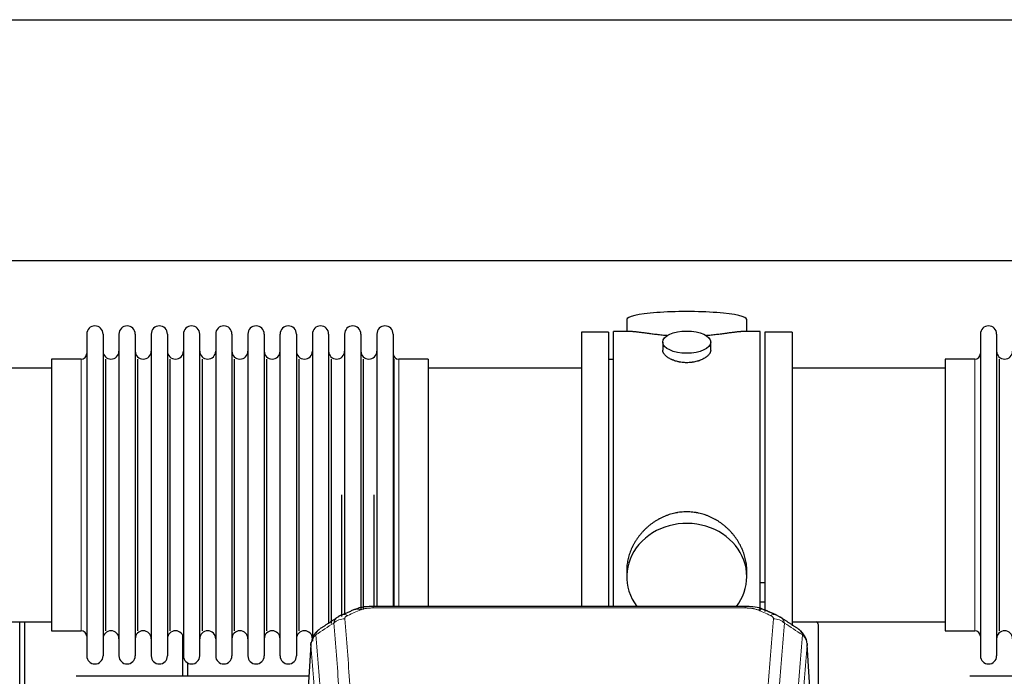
# Model space of a CAD drawing. Header units: inches. Extents: x 0 to 23760, y -13 to 16800.
# Tile 195 of 209: x 18887 to 19504, y 13981 to 14392. Entities that reach past the tile are written whole.
import ezdxf

# ---------------------------------------------------------------- set-up
doc = ezdxf.new("R2010")
doc.units = ezdxf.units.IN
doc.layers.add('254', color=7, linetype='Continuous', true_color=0xffffff)

msp = doc.modelspace()

# ---------------------------------------------------------------- linework, layer by layer
at = {"layer": '254', "color": 2, "linetype": 'Continuous', "lineweight": 25}
for p, q in [((17493.134, 14392.247), (20616.803, 14392.247)), ((17562.321, 14241.222), (20616.803, 14241.222)), ((19267.663, 14204.314), (19267.663, 14196.693)), ((19342.942, 14196.693), (19342.942, 14204.314)), ((18929.303, 14195.163), (18929.303, 13993.363)), ((18939.503, 14195.163), (18939.503, 13993.363)), ((18949.503, 14195.163), (18949.503, 13993.363)), ((18959.703, 14195.163), (18959.703, 13993.363)), ((18969.703, 14195.163), (18969.703, 13993.363)), ((18979.903, 14195.163), (18979.903, 13993.363)), ((18989.903, 14195.163), (18989.903, 13993.363)), ((19000.103, 13993.363), (19000.103, 14195.163)), ((19010.103, 14195.163), (19010.103, 13993.363)), ((19020.303, 14195.163), (19020.303, 13993.363)), ((19030.303, 14195.163), (19030.303, 14140.854)), ((19040.503, 14195.163), (19040.503, 14140.854)), ((19050.503, 14140.854), (19050.503, 14195.163)), ((19060.703, 14195.163), (19060.703, 14140.854)), ((19070.703, 14195.163), (19070.703, 14140.854)), ((19080.903, 14195.163), (19080.903, 14140.854)), ((19090.903, 14195.163), (19090.903, 14140.854)), ((19101.103, 14195.163), (19101.103, 14140.854)), ((19111.103, 14195.163), (19111.103, 14140.854)), ((19121.303, 14195.163), (19121.303, 14140.854)), ((19256.303, 14196.263), (19239.303, 14196.263)), ((19239.303, 14196.263), (19239.303, 14094.263)), ((19256.303, 14196.263), (19256.303, 14094.263)), ((19270.649, 14196.693), (19259.303, 14196.693)), ((19259.303, 14094.263), (19259.303, 14196.693)), ((19351.303, 14196.693), (19340.006, 14196.693)), ((19351.303, 14094.263), (19351.303, 14196.693)), ((19371.303, 14196.263), (19354.303, 14196.263)), ((19354.303, 14196.263), (19354.303, 14021.224)), ((19371.303, 14196.263), (19371.303, 14012.175)), ((19489.303, 14195.163), (19489.303, 13993.363)), ((19499.503, 14195.163), (19499.503, 13993.363)), ((19290.255, 14190.06), (19290.255, 14185.096)), ((19320.35, 14185.118), (19320.35, 14190.06)), ((18925.803, 14179.413), (18907.303, 14179.413)), ((18907.303, 14179.413), (18907.303, 14009.113)), ((18941.186, 14009.113), (18941.186, 14179.413)), ((18961.386, 14009.113), (18961.386, 14179.413)), ((18981.586, 14009.113), (18981.586, 14179.413)), ((19001.786, 14009.113), (19001.786, 14179.413)), ((19021.986, 14009.113), (19021.986, 14179.413)), ((19042.186, 14009.113), (19042.186, 14179.413)), ((19062.386, 14009.113), (19062.386, 14179.413)), ((19082.586, 14013.745), (19082.586, 14179.413)), ((19102.786, 14022.53), (19102.786, 14179.413)), ((19121.974, 14024.349), (19121.974, 14179.413)), ((19143.303, 14179.413), (19124.803, 14179.413)), ((19143.303, 14179.413), (19143.303, 14133.581)), ((19259.303, 14179.263), (19256.303, 14179.263)), ((19485.803, 14179.413), (19467.303, 14179.413)), ((19467.303, 14179.413), (19467.303, 14009.113)), ((19501.186, 14009.113), (19501.186, 14179.413)), ((18907.303, 14173.763), (18811.303, 14173.763)), ((19239.303, 14173.763), (19143.303, 14173.763)), ((19467.303, 14173.763), (19371.303, 14173.763)), ((19030.303, 14140.854), (19030.303, 13993.363)), ((19040.503, 14140.854), (19040.503, 13993.363)), ((19050.503, 13993.363), (19050.503, 14140.854)), ((19060.703, 14140.854), (19060.703, 13993.363)), ((19070.703, 14140.854), (19070.703, 14002.656)), ((19080.903, 14140.854), (19080.903, 14013.367)), ((19090.903, 14140.854), (19090.903, 14019.109)), ((19101.103, 14140.854), (19101.103, 14022.573)), ((19111.103, 14140.854), (19111.103, 14024.344)), ((19121.303, 14140.854), (19121.303, 14024.344)), ((19143.303, 14133.581), (19143.303, 14024.343)), ((19089.219, 14017.97), (19089.219, 14094.263)), ((19109.419, 14024.344), (19109.419, 14094.263)), ((19239.303, 14094.263), (19239.303, 14024.345)), ((19256.303, 14094.263), (19256.303, 14024.345)), ((19259.303, 14024.343), (19259.303, 14094.263)), ((19351.303, 14021.36), (19351.303, 14094.263)), ((19267.663, 14047.034), (19267.663, 14043.009)), ((19342.942, 14043.009), (19342.942, 14047.033)), ((19354.287, 14039.155), (19351.295, 14039.155)), ((19351.295, 14027.155), (19354.287, 14027.155)), ((19341.889, 14024.348), (19108.717, 14024.348)), ((18811.303, 14014.763), (18907.303, 14014.763)), ((18887.293, 13966.589), (18887.293, 14014.762)), ((18890.293, 14014.761), (18890.293, 13968.786)), ((19371.303, 14014.763), (19467.303, 14014.763)), ((19387.803, 13972.664), (19387.803, 14012.737)), ((18907.303, 14009.113), (18925.803, 14009.113)), ((19467.303, 14009.113), (19485.803, 14009.113)), ((18989.501, 13980.54), (18989.501, 14006.076)), ((19069.785, 14000.551), (19064.534, 13913.915)), ((19386.071, 13913.915), (19380.82, 14000.552)), ((18992.501, 13988.917), (18992.501, 13980.541)), ((19068.57, 13980.539), (18922.746, 13980.539)), ((19628.57, 13980.539), (19482.746, 13980.539))]:
    msp.add_line(p, q, dxfattribs=at)
at = {"layer": '254', "color": 110, "linetype": 'Continuous', "lineweight": 13}
for p, q in [((18925.803, 14179.413), (18925.803, 14009.113)), ((19124.803, 14179.413), (19124.803, 14133.581)), ((19485.803, 14179.413), (19485.803, 14009.113)), ((19124.803, 14133.581), (19124.803, 14024.343)), ((19108.717, 14024.348), (19108.717, 14023.396)), ((19341.889, 14023.396), (19108.717, 14023.396)), ((19341.889, 14024.347), (19341.889, 14023.396)), ((19069.787, 13999.929), (19064.539, 13913.34)), ((19386.066, 13913.34), (19380.819, 13999.929))]:
    msp.add_line(p, q, dxfattribs=at)
at = {"layer": '254', "color": 2, "linetype": 'Continuous', "lineweight": 25}
for centre, radius, start, end in [((18934.403, 14195.163), 5.1, 0, 180), ((18954.603, 14195.163), 5.1, 0, 180), ((18974.803, 14195.163), 5.1, 0, 180), ((18995.003, 14195.163), 5.1, 0, 180), ((19015.203, 14195.163), 5.1, 0, 180), ((19035.403, 14195.163), 5.1, 0, 180), ((19055.603, 14195.163), 5.1, 0, 180), ((19075.803, 14195.163), 5.1, 0, 180), ((19096.003, 14195.163), 5.1, 0, 180), ((19116.203, 14195.163), 5.1, 0, 180), ((19494.403, 14195.163), 5.1, 0, 180), ((18925.803, 14182.913), 3.5, 270, 0), ((18944.503, 14184.413), 5, 180, 0), ((18964.703, 14184.413), 5, 180, 0), ((18984.903, 14184.413), 5, 180, 0), ((19005.103, 14184.413), 5, 180, 0), ((19025.303, 14184.413), 5, 180, 0), ((19045.503, 14184.413), 5, 180, 0), ((19065.703, 14184.413), 5, 180, 0), ((19085.903, 14184.413), 5, 180, 0), ((19106.103, 14184.413), 5, 180, 0), ((19124.803, 14182.913), 3.5, 180, 270), ((19485.803, 14182.913), 3.5, 270, 0), ((19504.503, 14184.413), 5, 180, 0), ((18925.803, 14005.613), 3.5, 0, 90), ((18944.503, 14004.113), 5, 0, 180), ((18964.703, 14004.113), 5, 0, 180), ((18984.903, 14004.113), 5, 0, 180), ((19005.103, 14004.113), 5, 0, 180), ((19025.303, 14004.113), 5, 0, 180), ((19045.503, 14004.113), 5, 0, 180), ((19065.703, 14004.113), 5, 0, 180), ((19485.803, 14005.613), 3.5, 0, 90), ((19504.503, 14004.113), 5, 0, 180), ((18934.403, 13993.363), 5.1, 180, 0), ((18954.603, 13993.363), 5.1, 180, 0), ((18974.803, 13993.363), 5.1, 180, 0), ((18995.003, 13993.363), 5.1, 180, 0), ((19015.203, 13993.363), 5.1, 180, 0), ((19035.403, 13993.363), 5.1, 180, 0), ((19055.603, 13993.363), 5.1, 180, 0), ((19494.403, 13993.363), 5.1, 180, 0)]:
    msp.add_arc(centre, radius, start, end, dxfattribs=at)
for centre, major_axis, ratio, start_param, end_param in [((19305.303, 14204.314), (37.64, 0), 0.1305262, 0, 3.1415927), ((19305.303, 14043.009), (37.64, 0), 0.8870108, 0, 3.7346664), ((19305.303, 14043.009), (37.64, 0), 0.8870108, 5.6900133, 6.2831853), ((19100.958, 14013.186), (3.953, -9.186), 0.6419268, 2.5510147, 3.1418997), ((19357.656, 14009.728), (3.975, 9.176), 0.6408251, 6.1305215, 6.2828467), ((19379.803, 14012.737), (-8, 0), 0.4617486, 3.1415927, 3.722063)]:
    msp.add_ellipse(centre, major_axis=major_axis, ratio=ratio, start_param=start_param, end_param=end_param, dxfattribs=at)
msp.add_ellipse((19305.303, 14190.06), major_axis=(15.048, 0), ratio=0.4617486, dxfattribs=at)
at = {"layer": '254', "color": 110, "linetype": 'Continuous', "lineweight": 13}
for centre, major_axis, ratio, start_param, end_param in [((19092.949, 14009.728), (3.975, -9.176), 0.6408251, 2.5472213, 3.141301), ((19349.647, 14013.186), (-3.953, -9.186), 0.6419268, 3.1410059, 3.7321706), ((19357.656, 14009.728), (3.975, 9.176), 0.6408251, 6.2828467, 6.8775566), ((19090.977, 14007.535), (-9.964, -0.842), 0.9013977, 4.6363308, 5.3961502), ((19359.628, 14007.535), (-9.964, 0.842), 0.9013977, 4.0286278, 4.7884472)]:
    msp.add_ellipse(centre, major_axis=major_axis, ratio=ratio, start_param=start_param, end_param=end_param, dxfattribs=at)
at = {"layer": '254', "color": 2, "linetype": 'Continuous', "lineweight": 25}
for points, knots in [([(19293.431, 14194.105), (19293.428, 14194.105), (19293.426, 14194.105), (19293.35, 14194.111), (19293.276, 14194.117), (19293.128, 14194.129), (19292.908, 14194.147), (19292.102, 14194.214), (19290.807, 14194.33), (19289.125, 14194.498), (19287.488, 14194.675), (19285.894, 14194.86), (19284.345, 14195.05), (19283.341, 14195.179), (19282.723, 14195.26), (19282.6, 14195.276), (19282.355, 14195.308), (19281.99, 14195.356), (19281.631, 14195.404), (19280.921, 14195.499), (19279.997, 14195.624), (19278.676, 14195.805), (19277.418, 14195.975), (19276.224, 14196.135), (19275.47, 14196.231), (19274.921, 14196.299), (19274.65, 14196.332), (19274.386, 14196.364), (19274.211, 14196.384), (19274.124, 14196.394), (19273.695, 14196.443), (19273.035, 14196.515), (19272.126, 14196.599), (19271.298, 14196.659), (19270.661, 14196.687), (19270.306, 14196.693), (19270.183, 14196.693)], [0, 0, 0, 0, 0.0002215, 0.0002215, 0.0071429, 0.0071429, 0.0140642, 0.027907, 0.083278, 0.1386489, 0.1940199, 0.2493909, 0.3047619, 0.3601329, 0.3601329, 0.3739756, 0.3739756, 0.3878184, 0.4155039, 0.4155039, 0.4708749, 0.5262458, 0.5816168, 0.6369878, 0.6923588, 0.6923588, 0.7200443, 0.733887, 0.733887, 0.7477298, 0.7477298, 0.8031008, 0.8584718, 0.9138427, 0.9692137, 1, 1, 1, 1]), ([(19340.427, 14196.693), (19340.303, 14196.693), (19339.946, 14196.687), (19339.305, 14196.659), (19338.472, 14196.599), (19337.862, 14196.542), (19337.463, 14196.502), (19337.382, 14196.493), (19337.22, 14196.476), (19336.973, 14196.45), (19336.721, 14196.422), (19336.207, 14196.363), (19335.499, 14196.278), (19334.371, 14196.133), (19333.177, 14195.974), (19331.915, 14195.803), (19331.03, 14195.682), (19330.348, 14195.589), (19330.003, 14195.542), (19329.652, 14195.495), (19329.416, 14195.463), (19329.297, 14195.447), (19328.703, 14195.367), (19327.736, 14195.239), (19326.238, 14195.047), (19324.694, 14194.858), (19323.104, 14194.673), (19321.465, 14194.496), (19320.341, 14194.384), (19319.486, 14194.304), (19319.055, 14194.264), (19318.619, 14194.225), (19318.4, 14194.206), (19318.327, 14194.2), (19318.181, 14194.187), (19317.894, 14194.163), (19317.606, 14194.139), (19317.391, 14194.122)], [0, 0, 0, 0, 0.0313476, 0.0871263, 0.142905, 0.1986836, 0.1986836, 0.2126283, 0.2126283, 0.226573, 0.2544623, 0.2544623, 0.310241, 0.3660196, 0.4217983, 0.477577, 0.5333556, 0.5333556, 0.561245, 0.5751896, 0.5751896, 0.5891343, 0.5891343, 0.644913, 0.7006917, 0.7564703, 0.812249, 0.8680277, 0.9238063, 0.9238063, 0.9516957, 0.9656403, 0.9656403, 0.9726127, 0.9726127, 0.979585, 1, 1, 1, 1]), ([(19305.303, 14177.186), (19304.805, 14177.186), (19304.311, 14177.2), (19303.333, 14177.258), (19302.847, 14177.3), (19301.885, 14177.414), (19301.408, 14177.484), (19300.816, 14177.589), (19300.639, 14177.622), (19300.463, 14177.657), (19300.345, 14177.681), (19300.287, 14177.693), (19299.995, 14177.754), (19299.764, 14177.806), (19299.081, 14177.972), (19298.637, 14178.094), (19297.773, 14178.361), (19297.353, 14178.506), (19296.74, 14178.739), (19296.539, 14178.82), (19296.241, 14178.945), (19296.142, 14178.988), (19295.996, 14179.052), (19295.947, 14179.074), (19295.85, 14179.118), (19295.417, 14179.316), (19295.008, 14179.524), (19294.315, 14179.908), (19293.986, 14180.107), (19293.364, 14180.52), (19293.071, 14180.733), (19292.727, 14181.008), (19292.659, 14181.063), (19292.526, 14181.174), (19292.461, 14181.23), (19292.271, 14181.399), (19292.149, 14181.512), (19291.801, 14181.852), (19291.591, 14182.082), (19291.216, 14182.545), (19291.05, 14182.778), (19290.835, 14183.132), (19290.769, 14183.25), (19290.693, 14183.398), (19290.679, 14183.428), (19290.65, 14183.487), (19290.636, 14183.517), (19290.595, 14183.606), (19290.569, 14183.666), (19290.448, 14183.961), (19290.376, 14184.196), (19290.279, 14184.659), (19290.255, 14184.889), (19290.255, 14185.119), (19290.255, 14185.122), (19290.255, 14185.125)], [0, 0, 0, 0, 0.0624454, 0.0624454, 0.1248907, 0.1248907, 0.1873361, 0.1873361, 0.2029474, 0.2107531, 0.2107531, 0.2185588, 0.2185588, 0.2497814, 0.2497814, 0.3122268, 0.3122268, 0.3746722, 0.3746722, 0.4058948, 0.4058948, 0.4215062, 0.4215062, 0.4293119, 0.4293119, 0.4371175, 0.4995629, 0.4995629, 0.5620082, 0.5620082, 0.6244536, 0.6244536, 0.6400649, 0.6400649, 0.6556763, 0.6556763, 0.686899, 0.686899, 0.7493443, 0.7493443, 0.8117897, 0.8117897, 0.8430124, 0.8430124, 0.850818, 0.850818, 0.8586237, 0.8586237, 0.874235, 0.874235, 0.9366804, 0.9366804, 0.9991258, 0.9991258, 1, 1, 1, 1]), ([(19320.35, 14185.122), (19320.351, 14184.893), (19320.326, 14184.664), (19320.231, 14184.201), (19320.159, 14183.968), (19319.968, 14183.498), (19319.849, 14183.263), (19319.67, 14182.967), (19319.633, 14182.908), (19319.575, 14182.819), (19319.555, 14182.789), (19319.515, 14182.73), (19319.412, 14182.582), (19319.301, 14182.436), (19319.018, 14182.086), (19318.809, 14181.857), (19318.347, 14181.404), (19318.096, 14181.182), (19317.686, 14180.854), (19317.545, 14180.745), (19317.324, 14180.585), (19317.249, 14180.531), (19317.097, 14180.425), (19317.019, 14180.373), (19316.627, 14180.112), (19316.297, 14179.912), (19315.605, 14179.527), (19315.243, 14179.343), (19314.486, 14178.993), (19314.091, 14178.826), (19313.629, 14178.649), (19313.577, 14178.63), (19313.473, 14178.591), (19313.421, 14178.572), (19313.264, 14178.514), (19312.948, 14178.403), (19312.626, 14178.297), (19311.977, 14178.096), (19311.534, 14177.974), (19310.629, 14177.755), (19310.167, 14177.657), (19309.46, 14177.531), (19309.222, 14177.491), (19308.861, 14177.438), (19308.74, 14177.421), (19308.497, 14177.388), (19308.376, 14177.373), (19307.768, 14177.301), (19307.279, 14177.258), (19306.295, 14177.2), (19305.8, 14177.186), (19305.303, 14177.186)], [0, 0, 0, 0, 0.0621483, 0.0621483, 0.1246718, 0.1246718, 0.1871952, 0.1871952, 0.2028261, 0.2028261, 0.2106415, 0.2106415, 0.2184569, 0.2497186, 0.2497186, 0.3122421, 0.3122421, 0.3747655, 0.3747655, 0.4060273, 0.4060273, 0.4216581, 0.4216581, 0.437289, 0.437289, 0.4998124, 0.4998124, 0.5623359, 0.5623359, 0.6248593, 0.6248593, 0.6326748, 0.6326748, 0.6404902, 0.6404902, 0.656121, 0.6873828, 0.6873828, 0.7499062, 0.7499062, 0.8124297, 0.8124297, 0.8436914, 0.8436914, 0.8593222, 0.8593222, 0.8749531, 0.8749531, 0.9374766, 0.9374766, 1, 1, 1, 1]), ([(19342.942, 14046.997), (19342.942, 14047.53), (19342.927, 14048.066), (19342.882, 14048.885), (19342.858, 14049.235), (19342.828, 14049.586), (19342.816, 14049.727), (19342.809, 14049.797), (19342.789, 14050.008), (19342.716, 14050.712), (19342.543, 14051.976), (19342.223, 14053.653), (19341.815, 14055.322), (19341.319, 14056.984), (19340.735, 14058.637), (19340.287, 14059.733), (19339.988, 14060.417), (19339.928, 14060.553), (19339.805, 14060.826), (19339.618, 14061.233), (19339.424, 14061.637), (19339.026, 14062.44), (19338.47, 14063.499), (19337.562, 14065.05), (19336.579, 14066.565), (19335.522, 14068.043), (19334.768, 14069.002), (19334.183, 14069.712), (19333.985, 14069.947), (19333.683, 14070.296), (19333.581, 14070.413), (19333.377, 14070.644), (19332.864, 14071.219), (19331.913, 14072.224), (19330.588, 14073.503), (19329.207, 14074.719), (19327.77, 14075.874), (19326.275, 14076.964), (19325.24, 14077.647), (19324.448, 14078.142), (19324.182, 14078.305), (19323.846, 14078.504), (19323.779, 14078.544), (19323.644, 14078.622), (19323.441, 14078.74), (19322.696, 14079.164), (19321.461, 14079.818), (19319.781, 14080.605), (19318.068, 14081.307), (19316.322, 14081.923), (19314.542, 14082.451), (19313.333, 14082.743), (19312.417, 14082.939), (19312.11, 14083.001), (19311.725, 14083.073), (19311.648, 14083.087), (19311.494, 14083.115), (19311.262, 14083.156), (19310.413, 14083.297), (19309.023, 14083.482), (19307.17, 14083.629), (19305.316, 14083.679), (19303.462, 14083.63), (19301.607, 14083.484), (19300.37, 14083.321), (19299.597, 14083.198), (19299.443, 14083.172), (19299.133, 14083.119), (19298.671, 14083.036), (19298.211, 14082.944), (19297.296, 14082.749), (19296.086, 14082.457), (19294.304, 14081.929), (19292.553, 14081.313), (19290.833, 14080.609), (19289.706, 14080.081), (19288.87, 14079.664), (19288.592, 14079.521), (19288.246, 14079.338), (19288.108, 14079.265), (19287.833, 14079.116), (19287.082, 14078.7), (19285.88, 14077.986), (19284.332, 14076.965), (19282.838, 14075.876), (19281.399, 14074.72), (19280.012, 14073.498), (19279.124, 14072.64), (19278.634, 14072.145), (19278.58, 14072.09), (19278.472, 14071.979), (19278.418, 14071.924), (19278.257, 14071.757), (19277.936, 14071.422), (19277.623, 14071.083), (19277.006, 14070.399), (19276.207, 14069.472), (19275.082, 14068.04), (19274.028, 14066.568), (19273.046, 14065.054), (19272.136, 14063.5), (19271.578, 14062.438), (19271.245, 14061.765), (19271.179, 14061.63), (19271.05, 14061.359), (19270.858, 14060.954), (19270.674, 14060.547), (19270.318, 14059.731), (19269.872, 14058.64), (19269.29, 14056.993), (19268.794, 14055.335), (19268.386, 14053.668), (19268.065, 14051.991), (19267.91, 14050.867), (19267.832, 14050.163), (19267.818, 14050.021), (19267.791, 14049.74), (19267.753, 14049.318), (19267.724, 14048.899), (19267.679, 14048.074), (19267.663, 14047.531), (19267.663, 14046.992)], [0, 0, 0, 0, 0.0151373, 0.0151373, 0.0229562, 0.0249109, 0.0249109, 0.0268656, 0.0268656, 0.030775, 0.0464127, 0.0620504, 0.0776881, 0.0933258, 0.1089635, 0.1246012, 0.1246012, 0.1285107, 0.1285107, 0.1324201, 0.1402389, 0.1402389, 0.1558766, 0.1715144, 0.1871521, 0.2027898, 0.2184275, 0.2184275, 0.2262463, 0.2262463, 0.2301558, 0.2301558, 0.2340652, 0.2497029, 0.2653406, 0.2809783, 0.296616, 0.3122537, 0.3278914, 0.3278914, 0.3357103, 0.3357103, 0.337665, 0.337665, 0.3396197, 0.3435291, 0.3591668, 0.3748045, 0.3904422, 0.4060799, 0.4217176, 0.4373554, 0.4373554, 0.4451742, 0.4451742, 0.4471289, 0.4471289, 0.4490836, 0.4529931, 0.4686308, 0.4842685, 0.4999062, 0.5155439, 0.5311816, 0.5468193, 0.5468193, 0.5507287, 0.5507287, 0.5546381, 0.562457, 0.562457, 0.5780947, 0.5937324, 0.6093701, 0.6250078, 0.6406455, 0.6406455, 0.6484644, 0.6484644, 0.6504191, 0.6523738, 0.6562832, 0.6719209, 0.6875586, 0.7031963, 0.7188341, 0.7344718, 0.7501095, 0.7501095, 0.7520642, 0.7520642, 0.7540189, 0.7540189, 0.7579283, 0.7657472, 0.7657472, 0.7813849, 0.7970226, 0.8126603, 0.828298, 0.8439357, 0.8595734, 0.8595734, 0.8634828, 0.8634828, 0.8673923, 0.8752111, 0.8752111, 0.8908488, 0.9064865, 0.9221242, 0.9377619, 0.9533996, 0.9690373, 0.9690373, 0.9729468, 0.9729468, 0.9768562, 0.984675, 0.984675, 1, 1, 1, 1]), ([(19110.016, 14024.331), (19108.789, 14024.372), (19105.442, 14024.297), (19100.901, 14023.901), (19098.057, 14022.649), (19097.104, 14022.136)], [0, 0, 0, 0, 0.26888, 0.7466721, 1, 1, 1, 1]), ([(19353.545, 14022.259), (19353.036, 14022.529), (19350.941, 14023.512), (19346.973, 14024.16), (19343.54, 14024.308), (19341.886, 14024.23)], [0, 0, 0, 0, 0.1498969, 0.6034808, 1, 1, 1, 1]), ([(19362.479, 14018.41), (19362.769, 14018.295), (19363.046, 14018.17), (19363.375, 14018.002), (19363.44, 14017.968), (19363.568, 14017.898), (19363.631, 14017.862), (19363.818, 14017.754), (19363.938, 14017.68), (19364.058, 14017.601), (19364.061, 14017.599), (19364.064, 14017.597)], [0, 0, 0, 0, 0.496586, 0.496586, 0.6207325, 0.6207325, 0.744879, 0.744879, 0.9931719, 0.9931719, 1, 1, 1, 1]), ([(19074.728, 14009.74), (19074.208, 14009.367), (19073.15, 14008.458), (19071.787, 14006.675), (19070.734, 14004.52), (19070.317, 14002.994), (19070.182, 14002.22)], [0, 0, 0, 0, 0.2123708, 0.4683651, 0.7393635, 1, 1, 1, 1]), ([(19380.737, 14001.212), (19380.625, 14002.162), (19380.182, 14004.001), (19378.889, 14006.617), (19377.208, 14008.714), (19375.918, 14009.757), (19375.296, 14010.178)], [0, 0, 0, 0, 0.2790385, 0.5536712, 0.8024065, 1, 1, 1, 1]), ([(19069.787, 13999.929), (19069.786, 13999.941), (19069.785, 13999.965), (19069.783, 14000), (19069.781, 14000.035), (19069.78, 14000.07), (19069.779, 14000.105), (19069.778, 14000.14), (19069.777, 14000.175), (19069.777, 14000.21), (19069.776, 14000.244), (19069.776, 14000.279), (19069.777, 14000.314), (19069.777, 14000.348), (19069.778, 14000.383), (19069.779, 14000.418), (19069.78, 14000.452), (19069.782, 14000.486), (19069.783, 14000.521), (19069.785, 14000.555), (19069.787, 14000.589), (19069.79, 14000.623), (19069.792, 14000.657), (19069.795, 14000.691), (19069.798, 14000.725), (19069.801, 14000.759), (19069.805, 14000.793), (19069.809, 14000.827), (19069.813, 14000.861), (19069.817, 14000.894), (19069.821, 14000.928), (19069.826, 14000.962), (19069.831, 14000.995), (19069.836, 14001.029), (19069.842, 14001.062), (19069.847, 14001.095), (19069.853, 14001.128), (19069.859, 14001.162), (19069.865, 14001.195), (19069.872, 14001.228), (19069.878, 14001.261), (19069.885, 14001.294), (19069.892, 14001.326), (19069.9, 14001.359), (19069.907, 14001.392), (19069.915, 14001.425), (19069.923, 14001.457), (19069.932, 14001.49), (19069.94, 14001.522), (19069.949, 14001.554), (19069.958, 14001.587), (19069.967, 14001.619), (19069.976, 14001.651), (19069.986, 14001.683), (19069.996, 14001.715), (19070.006, 14001.747), (19070.016, 14001.779), (19070.026, 14001.811), (19070.037, 14001.843), (19070.048, 14001.874), (19070.059, 14001.906), (19070.07, 14001.937), (19070.082, 14001.969), (19070.093, 14002), (19070.103, 14002.026), (19070.109, 14002.042), (19070.111, 14002.047)], [0, 0, 0, 0, 0.0160287, 0.0320483, 0.0480589, 0.0640604, 0.080053, 0.0960364, 0.1120109, 0.1279763, 0.1439327, 0.1598801, 0.1758184, 0.1917478, 0.2076681, 0.2235794, 0.2394817, 0.255375, 0.2712593, 0.2871346, 0.3030009, 0.3188582, 0.3347065, 0.3505458, 0.3663762, 0.3821975, 0.3980099, 0.4138133, 0.4296077, 0.4453931, 0.4611696, 0.4769371, 0.4926957, 0.5084453, 0.5241859, 0.5399176, 0.5556403, 0.5713541, 0.5870589, 0.6027548, 0.6184418, 0.6341198, 0.6497889, 0.6654491, 0.6811003, 0.6967426, 0.712376, 0.7280004, 0.743616, 0.7592226, 0.7748203, 0.7904091, 0.8059891, 0.8215601, 0.8371222, 0.8526754, 0.8682197, 0.8837552, 0.8992817, 0.9147994, 0.9303082, 0.9458081, 0.9612991, 0.9767813, 0.9922546, 1, 1, 1, 1]), ([(19380.735, 14001.22), (19380.747, 14001.163), (19380.802, 14000.855), (19380.83, 14000.518), (19380.829, 14000.212), (19380.828, 14000.142), (19380.826, 14000.071), (19380.823, 14000), (19380.82, 13999.953), (19380.819, 13999.929)], [0, 0, 0, 0, 0.135601, 0.730798, 0.7844814, 0.8382432, 0.8920836, 0.9460025, 1, 1, 1, 1])]:
    msp.add_open_spline(points, degree=3, knots=knots, dxfattribs=at)
for points, degree in [([(19089.005, 14018.832), (19087.643, 14018.529), (19086.654, 14017.599)], 2), ([(19097.005, 14022.368), (19088.975, 14018.899)], 1), ([(19361.631, 14018.904), (19357.615, 14020.646), (19353.601, 14022.364)], 2), ([(19086.584, 14017.625), (19080.955, 14013.904), (19075.333, 14010.194)], 2), ([(19375.273, 14010.193), (19369.658, 14013.899), (19364.036, 14017.616)], 2)]:
    msp.add_open_spline(points, degree=degree, dxfattribs=at)
at = {"layer": '254', "color": 110, "linetype": 'Continuous', "lineweight": 13}
for points, knots in [([(19090.977, 14016.555), (19090.969, 14016.657), (19090.971, 14016.759), (19090.988, 14016.887), (19090.992, 14016.912), (19091.002, 14016.963), (19091.008, 14016.988), (19091.027, 14017.064), (19091.042, 14017.115), (19091.098, 14017.265), (19091.146, 14017.363), (19091.266, 14017.558), (19091.338, 14017.654), (19091.465, 14017.795), (19091.51, 14017.842), (19091.582, 14017.912), (19091.607, 14017.935), (19091.658, 14017.981), (19091.684, 14018.003), (19091.819, 14018.116), (19091.937, 14018.204), (19092.193, 14018.372), (19092.331, 14018.453), (19092.626, 14018.609), (19092.783, 14018.684), (19092.949, 14018.757)], [0, 0, 0, 0, 0.125, 0.125, 0.15625, 0.15625, 0.1875, 0.1875, 0.25, 0.25, 0.375, 0.375, 0.5, 0.5, 0.5625, 0.5625, 0.59375, 0.59375, 0.625, 0.625, 0.75, 0.75, 0.875, 0.875, 1, 1, 1, 1]), ([(19100.958, 14022.228), (19101.083, 14022.283), (19101.213, 14022.335), (19101.415, 14022.41), (19101.483, 14022.434), (19101.621, 14022.482), (19101.69, 14022.506), (19102.043, 14022.62), (19102.337, 14022.703), (19102.947, 14022.853), (19103.263, 14022.921), (19103.671, 14022.996), (19103.753, 14023.011), (19103.918, 14023.039), (19104, 14023.053), (19104.249, 14023.092), (19104.415, 14023.117), (19104.916, 14023.185), (19105.253, 14023.223), (19105.933, 14023.288), (19106.275, 14023.314), (19106.965, 14023.356), (19107.312, 14023.371), (19108.011, 14023.391), (19108.363, 14023.396), (19108.717, 14023.396)], [0, 0, 0, 0, 0.0625, 0.0625, 0.09375, 0.09375, 0.125, 0.125, 0.25, 0.25, 0.375, 0.375, 0.40625, 0.40625, 0.4375, 0.4375, 0.5, 0.5, 0.625, 0.625, 0.75, 0.75, 0.875, 0.875, 1, 1, 1, 1]), ([(19341.889, 14023.396), (19342.243, 14023.396), (19342.596, 14023.391), (19343.037, 14023.378), (19343.125, 14023.375), (19343.301, 14023.369), (19343.389, 14023.365), (19343.653, 14023.354), (19343.828, 14023.344), (19344.35, 14023.313), (19344.694, 14023.286), (19345.377, 14023.221), (19345.715, 14023.182), (19346.382, 14023.09), (19346.712, 14023.038), (19347.078, 14022.969), (19347.118, 14022.962), (19347.199, 14022.946), (19347.32, 14022.922), (19347.597, 14022.865), (19347.829, 14022.811), (19348.283, 14022.699), (19348.575, 14022.616), (19349.131, 14022.435), (19349.397, 14022.337), (19349.647, 14022.228)], [0, 0, 0, 0, 0.125, 0.125, 0.15625, 0.15625, 0.1875, 0.1875, 0.25, 0.25, 0.375, 0.375, 0.5, 0.5, 0.625, 0.625, 0.640625, 0.640625, 0.65625, 0.6875, 0.75, 0.75, 0.875, 0.875, 1, 1, 1, 1]), ([(19357.656, 14018.757), (19357.823, 14018.684), (19357.98, 14018.609), (19358.167, 14018.51), (19358.203, 14018.49), (19358.275, 14018.45), (19358.311, 14018.429), (19358.415, 14018.368), (19358.482, 14018.326), (19358.675, 14018.199), (19358.909, 14018.025), (19359.1, 14017.841), (19359.226, 14017.7), (19359.265, 14017.652), (19359.319, 14017.579), (19359.337, 14017.555), (19359.37, 14017.506), (19359.386, 14017.482), (19359.462, 14017.359), (19359.51, 14017.26), (19359.583, 14017.061), (19359.607, 14016.96), (19359.634, 14016.759), (19359.637, 14016.657), (19359.628, 14016.555)], [0, 0, 0, 0, 0.125, 0.125, 0.15625, 0.15625, 0.1875, 0.1875, 0.25, 0.25, 0.375, 0.5, 0.5, 0.5625, 0.5625, 0.59375, 0.59375, 0.625, 0.625, 0.75, 0.75, 0.875, 0.875, 1, 1, 1, 1]), ([(19084.094, 14013.966), (19084.13, 14014.21), (19084.184, 14014.449), (19084.272, 14014.74), (19084.29, 14014.797), (19084.33, 14014.912), (19084.351, 14014.969), (19084.417, 14015.139), (19084.465, 14015.25), (19084.621, 14015.578), (19084.863, 14016), (19085.17, 14016.392), (19085.426, 14016.674), (19085.538, 14016.79), (19085.657, 14016.902), (19085.705, 14016.946), (19085.729, 14016.969), (19085.802, 14017.035), (19085.852, 14017.078), (19086.107, 14017.293), (19086.325, 14017.455), (19086.566, 14017.613), (19086.575, 14017.619), (19086.584, 14017.625)], [0, 0, 0, 0, 0.1656246, 0.1656246, 0.2070308, 0.2070308, 0.2484369, 0.2484369, 0.3312492, 0.3312492, 0.4968738, 0.6624984, 0.6624984, 0.7453108, 0.7660138, 0.7660138, 0.7867169, 0.7867169, 0.8281231, 0.8281231, 0.9937477, 0.9937477, 1, 1, 1, 1]), ([(19096.068, 13831.527), (19095.63, 13840.096), (19094.738, 13856.995), (19093.817, 13873.417), (19093.114, 13885.556), (19092.877, 13889.572), (19092.401, 13897.546), (19092.161, 13901.503), (19091.434, 13913.284), (19090.943, 13921.016), (19090.318, 13930.53), (19090.193, 13932.425), (19089.941, 13936.199), (19089.562, 13941.837), (19089.179, 13947.404), (19088.408, 13958.446), (19087.364, 13972.918), (19085.754, 13993.879), (19084.652, 14007.353), (19084.094, 14013.966)], [0, 0, 0, 0, 0.125, 0.25, 0.25, 0.3125, 0.3125, 0.375, 0.375, 0.5, 0.5, 0.53125, 0.53125, 0.5625, 0.625, 0.625, 0.75, 0.875, 1, 1, 1, 1]), ([(19090.977, 14016.555), (19091.535, 14009.935), (19092.635, 13996.445), (19094.243, 13975.46), (19095.285, 13960.971), (19096.056, 13949.917), (19096.438, 13944.343), (19096.817, 13938.698), (19097.068, 13934.92), (19097.193, 13933.023), (19097.817, 13923.498), (19098.308, 13915.757), (19099.033, 13903.961), (19099.273, 13900), (19099.749, 13892.017), (19099.985, 13887.996), (19100.687, 13875.843), (19101.608, 13859.401), (19102.498, 13842.482), (19102.936, 13833.904)], [0, 0, 0, 0, 0.125, 0.25, 0.375, 0.375, 0.4375, 0.46875, 0.46875, 0.5, 0.5, 0.625, 0.625, 0.6875, 0.6875, 0.75, 0.75, 0.875, 1, 1, 1, 1]), ([(19347.67, 13833.904), (19348.107, 13842.482), (19348.998, 13859.401), (19349.918, 13875.843), (19350.62, 13887.996), (19350.856, 13892.017), (19351.332, 13900), (19351.572, 13903.961), (19352.297, 13915.757), (19352.789, 13923.498), (19353.412, 13933.023), (19353.537, 13934.92), (19353.789, 13938.698), (19354.167, 13944.343), (19354.549, 13949.917), (19355.32, 13960.971), (19356.362, 13975.46), (19357.97, 13996.445), (19359.071, 14009.935), (19359.628, 14016.555)], [0, 0, 0, 0, 0.125, 0.25, 0.25, 0.3125, 0.3125, 0.375, 0.375, 0.5, 0.5, 0.53125, 0.53125, 0.5625, 0.625, 0.625, 0.75, 0.875, 1, 1, 1, 1]), ([(19366.511, 14013.966), (19365.953, 14007.353), (19364.851, 13993.879), (19363.241, 13972.918), (19362.198, 13958.446), (19361.426, 13947.404), (19361.043, 13941.837), (19360.664, 13936.199), (19360.413, 13932.425), (19360.287, 13930.53), (19359.663, 13921.016), (19359.171, 13913.284), (19358.445, 13901.503), (19358.205, 13897.546), (19357.728, 13889.572), (19357.492, 13885.556), (19356.789, 13873.417), (19355.867, 13856.995), (19354.976, 13840.096), (19354.537, 13831.527)], [0, 0, 0, 0, 0.125, 0.25, 0.375, 0.375, 0.4375, 0.46875, 0.46875, 0.5, 0.5, 0.625, 0.625, 0.6875, 0.6875, 0.75, 0.75, 0.875, 1, 1, 1, 1]), ([(19364.064, 14017.597), (19364.294, 14017.445), (19364.725, 14017.124), (19365.095, 14016.767), (19365.351, 14016.485), (19365.432, 14016.389), (19365.548, 14016.241), (19365.586, 14016.191), (19365.659, 14016.09), (19365.695, 14016.039), (19365.867, 14015.783), (19365.988, 14015.572), (19366.195, 14015.135), (19366.369, 14014.686), (19366.475, 14014.21), (19366.511, 14013.966)], [0, 0, 0, 0, 0.1647526, 0.331802, 0.331802, 0.4153268, 0.4153268, 0.4570892, 0.4570892, 0.4988515, 0.4988515, 0.665901, 0.665901, 0.8329505, 1, 1, 1, 1]), ([(19069.787, 13999.929), (19069.816, 14000.535), (19069.907, 14001.141), (19070.129, 14002.034), (19070.218, 14002.329), (19070.424, 14002.911), (19070.541, 14003.198), (19070.803, 14003.762), (19070.947, 14004.039), (19071.261, 14004.58), (19071.431, 14004.845), (19071.795, 14005.358), (19071.989, 14005.608), (19072.4, 14006.09), (19072.616, 14006.322), (19072.842, 14006.545)], [0, 0, 0, 0, 0.25, 0.25, 0.375, 0.375, 0.5, 0.5, 0.625, 0.625, 0.75, 0.75, 0.875, 0.875, 1, 1, 1, 1]), ([(19072.842, 14006.545), (19072.971, 14007.07), (19073.15, 14007.559), (19073.606, 14008.457), (19073.884, 14008.866), (19074.372, 14009.412), (19074.546, 14009.583), (19074.912, 14009.897), (19075.102, 14010.041), (19075.303, 14010.173)], [0, 0, 0, 0, 0.335226, 0.335226, 0.6704519, 0.6704519, 0.8380649, 0.8380649, 1, 1, 1, 1]), ([(19072.842, 14006.545), (19073.414, 13999.854), (19074.541, 13986.212), (19076.187, 13964.97), (19077.253, 13950.291), (19078.041, 13939.088), (19078.432, 13933.437), (19078.884, 13926.76), (19079.076, 13923.88), (19079.204, 13921.956), (19079.268, 13920.992), (19079.587, 13916.162), (19079.967, 13910.319), (19080.405, 13903.419), (19080.591, 13900.444), (19080.715, 13898.456), (19080.777, 13897.461), (19081.333, 13888.483), (19082.306, 13872.275), (19083.717, 13847.223), (19084.625, 13830.027), (19085.071, 13821.305)], [0, 0, 0, 0, 0.125, 0.25, 0.375, 0.375, 0.4375, 0.46875, 0.484375, 0.484375, 0.5, 0.5, 0.5625, 0.59375, 0.609375, 0.609375, 0.625, 0.625, 0.75, 0.875, 1, 1, 1, 1]), ([(19365.534, 13821.305), (19365.59, 13822.395), (19365.646, 13823.484), (19365.758, 13825.656), (19365.926, 13828.91), (19366.322, 13836.46), (19366.665, 13842.861), (19367.359, 13855.571), (19368.299, 13872.268), (19369.757, 13896.57), (19370.762, 13912.274), (19371.336, 13920.968), (19371.399, 13921.932), (19371.527, 13923.856), (19371.72, 13926.737), (19372.171, 13933.415), (19372.563, 13939.068), (19372.891, 13943.738), (19372.957, 13944.67), (19373.089, 13946.531), (19373.287, 13949.315), (19373.753, 13955.768), (19374.155, 13961.227), (19374.967, 13972.046), (19376.064, 13986.211), (19377.192, 13999.854), (19377.763, 14006.545)], [0, 0, 0, 0, 0.015625, 0.015625, 0.03125, 0.0625, 0.125, 0.125, 0.25, 0.375, 0.5, 0.5, 0.515625, 0.515625, 0.53125, 0.5625, 0.625, 0.625, 0.640625, 0.640625, 0.65625, 0.6875, 0.75, 0.75, 0.875, 1, 1, 1, 1]), ([(19375.303, 14010.173), (19375.504, 14010.04), (19375.694, 14009.897), (19376.059, 14009.583), (19376.234, 14009.412), (19376.722, 14008.866), (19376.999, 14008.457), (19377.456, 14007.559), (19377.635, 14007.07), (19377.763, 14006.545)], [0, 0, 0, 0, 0.1617419, 0.1617419, 0.3293935, 0.3293935, 0.6646968, 0.6646968, 1, 1, 1, 1]), ([(19377.763, 14006.545), (19377.99, 14006.322), (19378.206, 14006.09), (19378.616, 14005.608), (19378.81, 14005.358), (19379.174, 14004.845), (19379.344, 14004.58), (19379.659, 14004.039), (19379.803, 14003.762), (19380.064, 14003.198), (19380.181, 14002.911), (19380.387, 14002.329), (19380.476, 14002.034), (19380.699, 14001.141), (19380.789, 14000.535), (19380.819, 13999.929)], [0, 0, 0, 0, 0.125, 0.125, 0.25, 0.25, 0.375, 0.375, 0.5, 0.5, 0.625, 0.625, 0.75, 0.75, 1, 1, 1, 1]), ([(19081.982, 13815.243), (19081.537, 13823.938), (19080.631, 13841.079), (19079.225, 13866.054), (19078.254, 13882.211), (19077.7, 13891.162), (19077.638, 13892.154), (19077.514, 13894.136), (19077.328, 13897.102), (19076.892, 13903.981), (19076.513, 13909.807), (19076.195, 13914.622), (19076.131, 13915.583), (19076.004, 13917.501), (19075.812, 13920.373), (19075.362, 13927.03), (19074.971, 13932.664), (19074.185, 13943.835), (19073.122, 13958.471), (19071.481, 13979.652), (19070.357, 13993.257), (19069.787, 13999.929)], [0, 0, 0, 0, 0.125, 0.25, 0.375, 0.375, 0.390625, 0.390625, 0.40625, 0.4375, 0.5, 0.5, 0.515625, 0.515625, 0.53125, 0.5625, 0.625, 0.625, 0.75, 0.875, 1, 1, 1, 1]), ([(19380.819, 13999.929), (19380.249, 13993.257), (19379.124, 13979.651), (19378.03, 13965.526), (19377.221, 13954.738), (19376.819, 13949.295), (19376.355, 13942.861), (19376.158, 13940.085), (19376.026, 13938.23), (19375.96, 13937.3), (19375.633, 13932.643), (19375.242, 13927.008), (19374.792, 13920.349), (19374.6, 13917.477), (19374.472, 13915.559), (19374.409, 13914.598), (19373.836, 13905.93), (19372.835, 13890.273), (19371.38, 13866.046), (19369.974, 13841.078), (19369.068, 13823.938), (19368.623, 13815.243)], [0, 0, 0, 0, 0.125, 0.25, 0.25, 0.3125, 0.34375, 0.359375, 0.359375, 0.375, 0.375, 0.4375, 0.46875, 0.484375, 0.484375, 0.5, 0.5, 0.625, 0.75, 0.875, 1, 1, 1, 1])]:
    msp.add_open_spline(points, degree=3, knots=knots, dxfattribs=at)
for points in [[(19100.958, 14022.228), (19098.289, 14021.075), (19095.619, 14019.918), (19092.949, 14018.757)], [(19357.656, 14018.757), (19354.986, 14019.918), (19352.317, 14021.075), (19349.647, 14022.228)], [(19084.094, 14013.966), (19080.342, 14011.49), (19076.591, 14009.016), (19072.842, 14006.545)], [(19377.763, 14006.545), (19374.014, 14009.016), (19370.264, 14011.49), (19366.511, 14013.966)]]:
    msp.add_open_spline(points, degree=3, dxfattribs=at)

doc.saveas('drawing.dxf')
